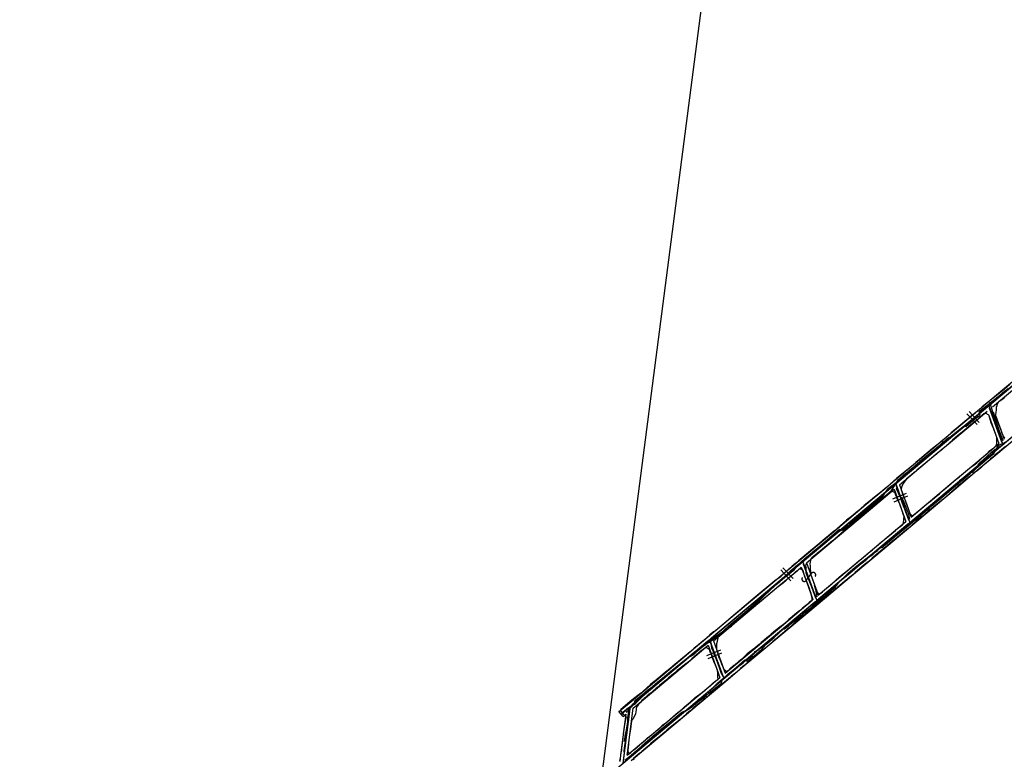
# Model space of a CAD drawing. Header units: inches. Extents: x 1 to 626000, y 0 to 7596230.
# Tile 8 of 68: x 619058 to 619869, y 7594588 to 7595198. Entities that reach past the tile are written whole.
import ezdxf

# ---------------------------------------------------------------- set-up
doc = ezdxf.new("R2010")
doc.units = ezdxf.units.IN
doc.header["$MEASUREMENT"] = 0

msp = doc.modelspace()

# ---------------------------------------------------------------- linework, layer by layer
for points in [[(619863.14, 7596229.59), (622376.43, 7596211.31), (626000.31, 7591005.87), (622022.68, 7590047.14), (622549.52, 7585576.51), (620961.88, 7582790.54), (620747.43, 7583335.41), (621199.3, 7584497.57), (622065.07, 7586183.11), (621701.56, 7589969.75), (619535.53, 7589447.67), (619057.77, 7590869.11), (619627.68, 7595272.35), (619652.78, 7595466.1), (619863.14, 7596229.59)], [(620378.5, 7595318.02), (619562.19, 7594633.25)], [(620225.04, 7595147.51), (619556.09, 7594586.37)], [(619790.95, 7594783.38), (620226.57, 7595148.8)], [(619626.09, 7594686.85), (620014.74, 7595012.87)], [(619931.02, 7594942.63), (619857.46, 7594880.94)], [(619867.31, 7594885.68), (619898.74, 7594912.04)], [(619873.41, 7594897.25), (619867.04, 7594891.74), (619866.18, 7594891.11), (619850.58, 7594878.72), (619850.36, 7594878.39), (619845.26, 7594874.02), (619841.62, 7594871.05), (619836.27, 7594866.69), (619831.31, 7594862.61), (619824.92, 7594857.24), (619821.89, 7594854.44), (619818.27, 7594851.28), (619817.98, 7594851.02), (619816.21, 7594849.61), (619814.2, 7594847.95), (619809.73, 7594844.55), (619800.98, 7594837.05), (619800.55, 7594836.69), (619795.95, 7594832.85), (619792.6, 7594829.99), (619791.31, 7594828.85), (619786.95, 7594825.28), (619780.39, 7594819.91), (619774.82, 7594815.01), (619771.98, 7594812.67), (619768.62, 7594809.9), (619766.68, 7594808.22), (619761.94, 7594804.23), (619758.66, 7594801.69), (619753.38, 7594797.48), (619748.18, 7594792.93), (619743.04, 7594788.54), (619738.92, 7594785.39), (619736.02, 7594782.99), (619728.79, 7594776.56), (619727.82, 7594775.75), (619723.92, 7594772.45), (619721.27, 7594770.21), (619716.79, 7594766.36), (619713.84, 7594763.99), (619707.58, 7594758.79), (619704.29, 7594756.07), (619702.04, 7594754.08), (619699.62, 7594752.16), (619696.97, 7594749.94), (619693.68, 7594747.15), (619692.73, 7594746.16), (619691.36, 7594744.91), (619689.76, 7594743.47), (619687.25, 7594741.31), (619686.31, 7594740.5), (619683.81, 7594738.27), (619680.11, 7594735.64), (619679.88, 7594735.47), (619663.46, 7594721.98), (619656.29, 7594715.73), (619650.63, 7594711), (619647.35, 7594708.21), (619630.49, 7594693.88), (619629.06, 7594693.32), (619627.95, 7594692.26), (619626.24, 7594690.79), (619625.02, 7594689.59), (619624.1, 7594688.79), (619623.64, 7594688.34), (619623.23, 7594687.94), (619621.79, 7594686.79), (619620.48, 7594685.73), (619618.88, 7594684.16), (619615.48, 7594681.63), (619613.42, 7594679.84), (619610.14, 7594676.83), (619606.84, 7594674.12), (619603.76, 7594671.55), (619600.35, 7594668.88), (619597.69, 7594666.83), (619593.18, 7594662.88), (619589.67, 7594660.2), (619585.78, 7594656.9), (619582.96, 7594654.44), (619580.65, 7594652.54), (619580.48, 7594652.41), (619577.25, 7594650.05), (619574.11, 7594647.05), (619568.99, 7594642.67), (619566.85, 7594640.92), (619563.43, 7594638.21), (619560.59, 7594635.84), (619556.59, 7594632.49), (619554.83, 7594630.97), (619552.81, 7594629.26), (619552.53, 7594628.88), (619552.35, 7594628.46), (619552.83, 7594627.91), (619553.82, 7594626.76), (619555.01, 7594625.35), (619555.73, 7594624.63), (619556.23, 7594624.28), (619556.77, 7594623.83), (619557.19, 7594623.38), (619556.78, 7594621.3), (619556.38, 7594619.17), (619555.69, 7594615.84), (619555.46, 7594613.05), (619554.94, 7594609.28), (619554.51, 7594605.58), (619554.07, 7594601.59), (619553.53, 7594597.47), (619553.42, 7594596.15), (619553.19, 7594594.88), (619552.94, 7594593.95), (619552.69, 7594592.1), (619552.53, 7594590.78), (619552.31, 7594589.64), (619552.06, 7594588.31), (619551.89, 7594587.25)], [(619859.11, 7594878.8), (619867.31, 7594885.68)], [(619869.16, 7594853.32), (619868.46, 7594854.17), (619867.35, 7594856.07), (619865.94, 7594860.4), (619864.19, 7594864.19), (619862.85, 7594867.93), (619861.94, 7594870.46), (619861.85, 7594870.71), (619861.79, 7594872.69), (619862.04, 7594873.91), (619862.29, 7594876.67), (619862.43, 7594878.37), (619862.8, 7594879.87), (619863.09, 7594881.14), (619864.08, 7594882.51), (619864.14, 7594882.94), (619864.62, 7594883.36), (619865.75, 7594884.23), (619866.02, 7594884.32), (619866.65, 7594884.73), (619869.2, 7594886.76)], [(619854.4, 7594878.37), (619780.85, 7594816.67)], [(619855.93, 7594879.65), (619867.57, 7594847.65)], [(619866.88, 7594849.53), (619856.61, 7594877.77)], [(619845.01, 7594867.06), (619842.55, 7594864.95), (619839.6, 7594862.48), (619835.76, 7594859.37), (619830.32, 7594854.88), (619826.19, 7594851.39), (619821.19, 7594846.93), (619818.68, 7594844.71), (619817.21, 7594843.43), (619813.73, 7594840.52), (619813.13, 7594840.03), (619804.11, 7594832.51), (619796.87, 7594826.49), (619795.36, 7594825.34), (619794.62, 7594824.72), (619792.32, 7594822.82), (619789.52, 7594820.45), (619788.29, 7594819.41), (619787.6, 7594818.67), (619785.58, 7594815.64), (619784.43, 7594813.22), (619783.92, 7594811.08), (619783.94, 7594810.01), (619784.36, 7594808.98), (619784.86, 7594807.01), (619785.04, 7594806.52), (619785.23, 7594806.08), (619786.46, 7594803.11), (619788.51, 7594798), (619789.72, 7594794.97), (619791.04, 7594790.79), (619791.37, 7594790.54), (619791.82, 7594790.06), (619792.69, 7594789.2), (619793.15, 7594789.04), (619793.27, 7594789.06), (619793.48, 7594789.26), (619799.47, 7594794.04), (619803.05, 7594797.08), (619806.43, 7594799.83), (619808.41, 7594801.36), (619809.4, 7594802.19), (619813.21, 7594805.44), (619815.37, 7594807.19), (619819.03, 7594810.41), (619822.93, 7594813.65), (619829.53, 7594819.41), (619829.75, 7594819.51), (619830.29, 7594819.97), (619831.48, 7594820.94), (619832.18, 7594821.55), (619833.47, 7594822.66), (619834.55, 7594823.55), (619835.4, 7594824.37), (619836.92, 7594825.45), (619838.35, 7594826.77), (619840.09, 7594828.1), (619842.24, 7594829.94), (619843.35, 7594830.46), (619844.69, 7594831.47), (619846.11, 7594832.54), (619847.62, 7594834.04), (619848.28, 7594834.66), (619849.42, 7594835.73), (619852.54, 7594838.38), (619854.28, 7594840), (619855.78, 7594841.37), (619856.14, 7594842.11), (619859.84, 7594844.84), (619861.47, 7594846.24), (619862.46, 7594847.19), (619862.59, 7594849.09), (619862.5, 7594851.13), (619862.62, 7594852.82), (619862.56, 7594853.46), (619862, 7594855.25), (619860.04, 7594860.28), (619858.76, 7594863.68), (619858.01, 7594865.7), (619857.18, 7594868.26), (619856.9, 7594869.56), (619856.27, 7594871.25), (619856.18, 7594871.57), (619855.76, 7594872.11), (619855.01, 7594872.58), (619854.01, 7594873.15), (619852.5, 7594873.37), (619852.05, 7594873.03), (619850.61, 7594871.84), (619847.5, 7594869.19), (619845.01, 7594867.06)], [(619846.32, 7594864.09), (619837.96, 7594873.07)], [(619839.47, 7594862.32), (619854.71, 7594875.11)], [(619848.21, 7594865.85), (619839.85, 7594874.83)], [(619855.95, 7594871.7), (619864.39, 7594848.5)], [(619861.9, 7594871.13), (619868.79, 7594852.2)], [(619821.12, 7594846.93), (619839.47, 7594862.32)], [(619860.16, 7594837.91), (619895.48, 7594867.54)], [(619869.84, 7594846.12), (619868.05, 7594844.72), (619864.92, 7594842.09), (619863.42, 7594840.86), (619862.45, 7594840.12), (619861.24, 7594839.18), (619858.37, 7594836.61), (619857.47, 7594835.8), (619856.2, 7594834.62), (619853.55, 7594832.4), (619853.02, 7594831.83), (619852.21, 7594831.14), (619851.99, 7594830.95), (619850.68, 7594829.7), (619849.26, 7594828.32), (619847.67, 7594827.08), (619846.17, 7594825.68), (619845.15, 7594825.14), (619843.27, 7594823.73), (619841.48, 7594822.28), (619840.38, 7594821.47), (619839.48, 7594820.74), (619838.22, 7594819.72), (619836.92, 7594818.66), (619834.75, 7594816.75), (619832.83, 7594815.11), (619832.72, 7594815.03), (619830.88, 7594813.59), (619823.67, 7594807.4), (619818.11, 7594802.5), (619814.25, 7594799.36), (619811.87, 7594797.4), (619808.63, 7594794.75), (619806, 7594792.74), (619801.31, 7594788.78), (619796.25, 7594784.46), (619789.63, 7594778.65), (619788.37, 7594777.61), (619782.42, 7594772.72), (619782.15, 7594772.5), (619778.99, 7594769.81), (619776.59, 7594768), (619772.5, 7594764.37), (619766.88, 7594759.9), (619762.21, 7594755.98), (619761.66, 7594755.48), (619760.02, 7594753.99), (619756.53, 7594751.16), (619753.39, 7594748.61), (619749.62, 7594745.29), (619745.82, 7594742.17), (619742.81, 7594739.52), (619735.44, 7594733.45), (619731.38, 7594729.96), (619727.97, 7594727.23), (619727.16, 7594726.58), (619722.91, 7594723.02), (619719.27, 7594719.86), (619715.66, 7594716.72), (619713.36, 7594714.88), (619710.38, 7594712.37), (619709.1, 7594711.23), (619707.57, 7594709.95), (619706.51, 7594708.92), (619702.66, 7594705.83), (619699.99, 7594703.72), (619697.41, 7594701.8), (619691.68, 7594696.76), (619680.47, 7594687.33), (619678.05, 7594685.29), (619672.6, 7594680.49), (619668.92, 7594677.46), (619663.57, 7594673.08), (619661.09, 7594671.05), (619659.25, 7594669.46), (619656, 7594666.71), (619655.03, 7594665.89), (619654.91, 7594665.84), (619651.6, 7594663.02), (619649.19, 7594660.91), (619646.99, 7594659.09), (619645.86, 7594658.13), (619643.91, 7594656.58), (619643.28, 7594655.96), (619641.69, 7594654.71), (619630.07, 7594644.97), (619626.36, 7594641.86), (619622.32, 7594638.41), (619619.28, 7594635.98), (619616.52, 7594633.89), (619614.97, 7594632.59), (619613.08, 7594630.93), (619610.65, 7594628.63), (619608.72, 7594627.18), (619607.12, 7594625.89), (619601.69, 7594621.17), (619598.02, 7594618.15), (619593.87, 7594614.72), (619590.77, 7594612.21), (619589.31, 7594611.02), (619585.47, 7594607.68), (619583.12, 7594605.64), (619579.66, 7594602.89), (619577.36, 7594600.96), (619575.64, 7594599.44), (619573.5, 7594597.57), (619571.84, 7594596.06), (619570.21, 7594594.66), (619569.41, 7594594.02), (619567.45, 7594592.44), (619563.43, 7594589.1), (619563.07, 7594588.78), (619563.84, 7594588.21)], [(619792.49, 7594784.67), (619866.03, 7594846.36)], [(619812.43, 7594839.64), (619821.12, 7594846.93)], [(619856.82, 7594842.16), (619864.39, 7594848.5)], [(619867.56, 7594847.65), (619867.56, 7594847.65)], [(619867.57, 7594847.65), (619867.57, 7594847.65)], [(619782.5, 7594814.53), (619812.43, 7594839.64)], [(619844.66, 7594831.96), (619856.82, 7594842.16)], [(619848.15, 7594827.83), (619860.16, 7594837.91)], [(619824.02, 7594814.64), (619844.66, 7594831.96)], [(619827.41, 7594810.44), (619848.15, 7594827.83)], [(619777.78, 7594814.1), (619704.23, 7594752.4)], [(619779.32, 7594815.39), (619790.95, 7594783.38)], [(619790.27, 7594785.26), (619780, 7594813.51)], [(619782.5, 7594814.53), (619792.17, 7594787.93)], [(619792.17, 7594787.93), (619824.02, 7594814.64)], [(619780.47, 7594803.05), (619780.42, 7594803.15), (619779.9, 7594804.8), (619779.73, 7594805.07), (619779.22, 7594806.9), (619778.71, 7594807.94), (619777.71, 7594808.47), (619776.59, 7594808.94), (619775.59, 7594808.83), (619773.4, 7594806.97), (619768.84, 7594803.19), (619762.34, 7594797.71), (619760.04, 7594795.66), (619755.69, 7594792.06), (619750.36, 7594787.63), (619745.65, 7594783.7), (619744, 7594782.39), (619740.53, 7594779.82), (619738.33, 7594778.03), (619736.97, 7594776.79), (619727.27, 7594768.44), (619719.04, 7594761.35), (619710.38, 7594754.27), (619709.49, 7594753.41), (619709.17, 7594752.06), (619708.76, 7594750.88), (619708.71, 7594749.36), (619708.78, 7594747.82), (619708.76, 7594746.37), (619709.16, 7594741.73), (619709.21, 7594741.13), (619712.3, 7594732.78), (619713.28, 7594729.87), (619714.34, 7594726.84), (619714.7, 7594726.05), (619715.48, 7594725.29), (619716.15, 7594724.5), (619716.36, 7594724.31), (619716.43, 7594724.25), (619716.87, 7594724.63), (619717.65, 7594725.3), (619718.96, 7594726.43), (619720.55, 7594727.89), (619723.72, 7594730.57), (619724.69, 7594731.36), (619726.86, 7594733.15), (619732.78, 7594738.31), (619736.12, 7594741.12), (619739.52, 7594743.88), (619743.54, 7594747.09), (619746.86, 7594749.92), (619748.96, 7594751.79), (619752.43, 7594754.56), (619756.54, 7594758.15), (619758.04, 7594759.36), (619760.13, 7594761.05), (619766.07, 7594766.12), (619770.36, 7594769.75), (619774.38, 7594772.97), (619779.04, 7594776.94), (619779.85, 7594777.6), (619783.1, 7594780.24), (619784.8, 7594781.62), (619784.9, 7594781.93), (619785.36, 7594782.3), (619785.74, 7594783.47), (619785.92, 7594785.59), (619786.14, 7594786.69), (619786.17, 7594788.25), (619785.53, 7594790.27), (619784.68, 7594793.11), (619782.97, 7594798.02), (619781.86, 7594800.53), (619780.47, 7594803.05)], [(619758.6, 7594794.48), (619774.49, 7594807.81)], [(619774.49, 7594807.81), (619778.1, 7594810.84)], [(619787.99, 7594807.46), (619776.7, 7594802.67)], [(619789, 7594805.09), (619777.71, 7594800.29)], [(619778.1, 7594810.84), (619787.77, 7594784.24)], [(619788.16, 7594777.51), (619827.41, 7594810.44)], [(619731.44, 7594771.7), (619758.6, 7594794.48)], [(619714.34, 7594719.11), (619790.95, 7594783.38)], [(619789.42, 7594782.1), (619715.87, 7594720.4)], [(619739.47, 7594743.72), (619784.43, 7594781.44)], [(619784.43, 7594781.44), (619787.77, 7594784.24)], [(619790.95, 7594783.38), (619790.95, 7594783.38)], [(619790.95, 7594783.38), (619790.95, 7594783.38)], [(619705.89, 7594750.27), (619731.44, 7594771.7)], [(619742.83, 7594739.49), (619788.16, 7594777.51)], [(619701.17, 7594749.83), (619627.62, 7594688.14)], [(619702.7, 7594751.12), (619714.34, 7594719.11)], [(619713.66, 7594720.99), (619703.39, 7594749.24)], [(619705.89, 7594750.27), (619709.23, 7594741.07)], [(619704.45, 7594738.28), (619707.16, 7594731.41), (619707.96, 7594729.31), (619708.62, 7594727.32), (619709.34, 7594725.13), (619709.76, 7594723.39), (619710.03, 7594722.38), (619710.18, 7594720.89), (619710.24, 7594719.96), (619709.99, 7594718.99), (619709.48, 7594718.52), (619707.94, 7594717.5), (619707.19, 7594716.57), (619705.14, 7594714.75), (619702.57, 7594712.89), (619700.11, 7594710.66), (619696.3, 7594707.6), (619694.08, 7594705.78), (619691.31, 7594703.39), (619687.06, 7594699.65), (619685.49, 7594698.28), (619685.09, 7594697.99), (619680.21, 7594694.33), (619676.82, 7594691.4), (619676.37, 7594691.01), (619673.28, 7594688.51), (619671.11, 7594686.45), (619670.26, 7594685.87), (619669.51, 7594685.5), (619668.57, 7594684.7), (619667.56, 7594683.58), (619665.5, 7594681.96), (619663.42, 7594680.01), (619661.37, 7594678.4), (619657.02, 7594675.13), (619654.67, 7594673.03), (619652.55, 7594670.88), (619652.53, 7594670.87), (619650.07, 7594669.05), (619649.28, 7594668.12), (619647, 7594666.3), (619645.69, 7594665.57), (619642.97, 7594663.04), (619641.48, 7594661.42), (619640.52, 7594660.65), (619639.72, 7594660.58), (619639.24, 7594661.38), (619638.56, 7594661.87), (619637.89, 7594662.57), (619637.56, 7594663.13), (619637.12, 7594664.36), (619636.49, 7594665.95), (619635.02, 7594669.79), (619634.05, 7594671.94), (619633.13, 7594674.67), (619633.02, 7594675.02), (619632.77, 7594675.95), (619632.49, 7594677.47), (619632.47, 7594677.58), (619632.07, 7594678.47), (619632.1, 7594679.34), (619632.07, 7594680.84), (619631.94, 7594682.14), (619631.98, 7594683.71), (619632.42, 7594685.76), (619632.88, 7594687.03), (619633.02, 7594688.2), (619633.41, 7594689.41), (619634.46, 7594690.2), (619635.48, 7594691.18), (619637.28, 7594692.88), (619640.01, 7594695.25), (619643.97, 7594698.04), (619645.36, 7594699.45), (619648.15, 7594701.86), (619650.55, 7594704.03), (619650.73, 7594704.18), (619651.82, 7594705.17), (619661.05, 7594712.94), (619667.24, 7594717.93), (619679.19, 7594727.98), (619681.53, 7594729.79), (619686.87, 7594733.98), (619689.1, 7594735.91), (619690.85, 7594737.47), (619692.3, 7594738.77), (619696.75, 7594742.75), (619698.86, 7594744.57), (619699.76, 7594745.35), (619700.84, 7594745.38), (619702.95, 7594744.17), (619703.86, 7594739.79), (619704.45, 7594738.28)], [(619683.13, 7594731.18), (619698.43, 7594744.01)], [(619692.94, 7594735.42), (619684.58, 7594744.4)], [(619694.83, 7594737.18), (619686.47, 7594746.16)], [(619698.43, 7594744.01), (619701.48, 7594746.57)], [(619701.48, 7594746.57), (619704.09, 7594739.4)], [(619704.09, 7594739.4), (619711.16, 7594719.97)], [(619705.65, 7594735.72), (619709.86, 7594741.43)], [(619706.97, 7594709.41), (619742.83, 7594739.49)], [(619709.23, 7594741.07), (619715.56, 7594723.66)], [(619713.08, 7594739.05), (619713.16, 7594739.16), (619713.23, 7594739.28), (619713.29, 7594739.4), (619713.34, 7594739.53), (619713.38, 7594739.66), (619713.42, 7594739.79), (619713.45, 7594739.92), (619713.46, 7594740.06), (619713.47, 7594740.2), (619713.47, 7594740.33), (619713.46, 7594740.47), (619713.44, 7594740.6), (619713.41, 7594740.74), (619713.37, 7594740.87), (619713.32, 7594741), (619713.27, 7594741.12), (619713.2, 7594741.24), (619713.13, 7594741.36), (619713.05, 7594741.47), (619712.96, 7594741.57), (619712.87, 7594741.67), (619712.77, 7594741.76), (619712.66, 7594741.85), (619712.55, 7594741.93), (619712.43, 7594741.99), (619712.31, 7594742.06), (619712.18, 7594742.11), (619712.05, 7594742.15), (619711.92, 7594742.19), (619711.79, 7594742.21), (619711.65, 7594742.23), (619711.51, 7594742.24), (619711.38, 7594742.24), (619711.24, 7594742.23), (619711.11, 7594742.21), (619710.97, 7594742.18), (619710.84, 7594742.14), (619710.71, 7594742.09), (619710.59, 7594742.03), (619710.47, 7594741.97), (619710.35, 7594741.9), (619710.24, 7594741.82), (619710.14, 7594741.73), (619710.04, 7594741.64), (619709.95, 7594741.53), (619709.86, 7594741.43)], [(619715.56, 7594723.66), (619739.47, 7594743.72)], [(619629.27, 7594686), (619683.13, 7594731.18)], [(619702.43, 7594738.1), (619702.35, 7594737.99), (619702.28, 7594737.87), (619702.22, 7594737.75), (619702.17, 7594737.62), (619702.12, 7594737.49), (619702.09, 7594737.36), (619702.06, 7594737.23), (619702.05, 7594737.09), (619702.04, 7594736.95), (619702.04, 7594736.82), (619702.05, 7594736.68), (619702.07, 7594736.55), (619702.1, 7594736.41), (619702.14, 7594736.28), (619702.19, 7594736.15), (619702.24, 7594736.03), (619702.31, 7594735.91), (619702.38, 7594735.79), (619702.46, 7594735.68), (619702.55, 7594735.58), (619702.64, 7594735.48), (619702.74, 7594735.39), (619702.85, 7594735.3), (619702.96, 7594735.22), (619703.08, 7594735.16), (619703.2, 7594735.09), (619703.33, 7594735.04), (619703.46, 7594735), (619703.59, 7594734.96), (619703.72, 7594734.94), (619703.86, 7594734.92), (619703.99, 7594734.91), (619704.13, 7594734.91), (619704.27, 7594734.92), (619704.4, 7594734.94), (619704.54, 7594734.97), (619704.67, 7594735.01), (619704.79, 7594735.06), (619704.92, 7594735.12), (619705.04, 7594735.18), (619705.15, 7594735.25), (619705.27, 7594735.33), (619705.37, 7594735.42), (619705.47, 7594735.51), (619705.56, 7594735.61), (619705.65, 7594735.72)], [(619547.91, 7594579.5), (619714.34, 7594719.11)], [(619712.81, 7594717.83), (619639.26, 7594656.13)], [(619701.8, 7594712.12), (619710.44, 7594719.37)], [(619710.44, 7594719.37), (619711.16, 7594719.97)], [(619714.34, 7594719.11), (619714.34, 7594719.11)], [(619685.15, 7594698.15), (619701.8, 7594712.12)], [(619688.7, 7594694.08), (619705.18, 7594707.9)], [(619705.18, 7594707.9), (619706.97, 7594709.41)], [(619648.81, 7594667.66), (619685.15, 7594698.15)], [(619652.69, 7594663.87), (619688.7, 7594694.08)], [(619553.13, 7594625.65), (619626.09, 7594686.85)], [(619624.56, 7594685.57), (619562.19, 7594633.25)], [(619617.77, 7594676.35), (619624.87, 7594682.3)], [(619624.87, 7594682.3), (619634.54, 7594655.7)], [(619626.09, 7594686.85), (619626.09, 7594686.85)], [(619626.09, 7594686.85), (619637.73, 7594654.85)], [(619637.04, 7594656.73), (619626.77, 7594684.97)], [(619629.27, 7594686), (619638.95, 7594659.39)], [(619587.35, 7594616.52), (619587.93, 7594617.1), (619588.87, 7594617.61), (619590.84, 7594619), (619596.1, 7594623.67), (619598.46, 7594625.66), (619603.38, 7594629.56), (619605.66, 7594631.78), (619608.05, 7594633.73), (619610.51, 7594635.98), (619614.26, 7594639.14), (619617.98, 7594641.87), (619622.41, 7594645.37), (619624.17, 7594647.06), (619625.38, 7594648.11), (619626.39, 7594648.99), (619627.79, 7594650.2), (619628.91, 7594651.24), (619631.17, 7594652.97), (619633.04, 7594654.32), (619632.86, 7594656.06), (619632.84, 7594659.17), (619632.5, 7594661.66), (619631.63, 7594663.92), (619630.79, 7594665.95), (619629.66, 7594668.79), (619628.85, 7594670.68), (619628.43, 7594671.67), (619627.64, 7594674.62), (619627.49, 7594675.3), (619627.46, 7594675.43), (619627.23, 7594675.81), (619626.87, 7594676.24), (619626.42, 7594676.39), (619626.25, 7594678.37), (619625.78, 7594678.69), (619624.79, 7594679.42), (619624.1, 7594679.93), (619623.66, 7594680.27), (619622.84, 7594680.54), (619620.7, 7594678.84), (619618.92, 7594677.44), (619617.18, 7594676.18), (619614.89, 7594674.14), (619611.52, 7594671.23), (619609.67, 7594669.54), (619608.17, 7594668.2), (619607.35, 7594667.58), (619606.87, 7594667.22), (619601.25, 7594662.97), (619599.42, 7594661.41), (619596.22, 7594658.7), (619592.08, 7594655.34), (619590.47, 7594653.83), (619584.81, 7594649.17), (619583.54, 7594648.08)], [(619606.63, 7594667), (619617.77, 7594676.35)], [(619634.9, 7594678.27), (619623.61, 7594673.47)], [(619635.91, 7594675.89), (619624.61, 7594671.1)], [(619559.71, 7594634.7), (619603.23, 7594671.2)], [(619563.2, 7594630.58), (619606.63, 7594667)], [(619638.95, 7594659.39), (619648.81, 7594667.66)], [(619641.12, 7594654.17), (619652.69, 7594663.87)], [(619559.17, 7594588.95), (619636.2, 7594653.56)], [(619617.31, 7594634.2), (619641.12, 7594654.17)], [(619620.19, 7594643.66), (619634.54, 7594655.7)], [(619583.54, 7594648.08), (619582.06, 7594646.81), (619579.69, 7594644.78), (619577.05, 7594642.59), (619574.61, 7594640.53), (619573.13, 7594639.24), (619572.11, 7594638.43), (619571.2, 7594637.68), (619570.16, 7594636.75), (619569.28, 7594635.5), (619567.94, 7594634.02), (619567.11, 7594633.13), (619565.92, 7594631.18), (619565.57, 7594630.2), (619565.5, 7594629.21), (619565.34, 7594627.72), (619564.88, 7594625.42), (619564.03, 7594623.49), (619563.1, 7594621.74), (619562.48, 7594621.24), (619562.03, 7594620.75), (619561.74, 7594619.17), (619561.5, 7594618.11), (619561.03, 7594615.26), (619560.57, 7594611.52), (619560.16, 7594608.73), (619559.88, 7594606.22), (619559.64, 7594604.33), (619559.31, 7594601.03), (619558.91, 7594597.78), (619558.74, 7594596.53), (619558.63, 7594595.74), (619558.61, 7594595.05), (619559.19, 7594593.74), (619559.6, 7594592.97), (619559.66, 7594592.92), (619560.05, 7594593.11), (619561.09, 7594594.05), (619561.97, 7594594.79), (619562.82, 7594595.44), (619564.66, 7594596.9), (619566.26, 7594598.31), (619568.17, 7594600), (619569.64, 7594601.25), (619572.05, 7594603.31), (619574.95, 7594605.88), (619576.84, 7594607.41), (619578.86, 7594609), (619580.05, 7594609.94), (619581.87, 7594611.49), (619584.94, 7594614.11), (619587.35, 7594616.52)], [(619613.82, 7594638.31), (619620.19, 7594643.66)], [(619552.48, 7594628.63), (619559.71, 7594634.7)], [(619603.35, 7594629.53), (619613.82, 7594638.31)], [(619607.07, 7594625.6), (619617.31, 7594634.2)], [(619551.39, 7594627.72), (619552.48, 7594628.63)], [(619553.13, 7594625.65), (619551.39, 7594627.72)], [(619554.86, 7594623.58), (619553.13, 7594625.65)], [(619553.13, 7594625.65), (619553.13, 7594625.65)], [(619560.66, 7594631.97), (619554.56, 7594585.08)], [(619559.13, 7594630.68), (619554.66, 7594626.93)], [(619560.4, 7594629.98), (619554.82, 7594587.07)], [(619558.13, 7594591.6), (619603.35, 7594629.53)], [(619558.32, 7594593.04), (619563.21, 7594630.6)], [(619560.66, 7594631.97), (619560.66, 7594631.97)], [(619560.66, 7594631.97), (619560.66, 7594631.97)], [(619560.66, 7594631.97), (619560.66, 7594631.97)], [(619561.44, 7594587.33), (619607.07, 7594625.6)], [(619557.09, 7594625.45), (619552.99, 7594593.91)], [(619554.86, 7594623.58), (619555.88, 7594624.43)], [(619555.88, 7594624.43), (619557.09, 7594625.45)], [(619552.99, 7594593.91), (619552.02, 7594586.47)], [(619558.13, 7594591.6), (619558.32, 7594593.04)], [(619559.17, 7594588.95), (619560.7, 7594590.24)]]:
    msp.add_lwpolyline(points)
at = {"elevation": 0}
for points in [[(619863.98, 7594889.93), (619895.26, 7594916.17)], [(619836.27, 7594866.69), (619863.98, 7594889.93)], [(619817.66, 7594851.07), (619836.27, 7594866.69)], [(619809.14, 7594843.93), (619817.66, 7594851.07)], [(619778.88, 7594818.54), (619809.14, 7594843.93)], [(619755.05, 7594798.55), (619771.23, 7594812.13)], [(619771.23, 7594812.13), (619778.88, 7594818.54)], [(619728.04, 7594775.89), (619755.05, 7594798.55)], [(619694.95, 7594748.14), (619728.04, 7594775.89)], [(619679.77, 7594735.41), (619694.95, 7594748.14)], [(619614.43, 7594680.6), (619679.77, 7594735.41)], [(619603.23, 7594671.2), (619614.43, 7594680.6)]]:
    msp.add_lwpolyline(points, dxfattribs=at)
for points in [[(619557.32, 7594627.1, 112.44), (619559.43, 7594629.2, 112.64), (619560.57, 7594630.35, 112.8), (619562.06, 7594631.84, 112.92), (619563.75, 7594633.53, 112.98), (619564.89, 7594634.67, 112.97), (619564.12, 7594636.33, 112.94), (619565.6, 7594637.54, 113.02), (619567.79, 7594639.33, 113.08), (619569.51, 7594640.73, 113.23), (619572.5, 7594643.17, 113.43), (619575.28, 7594645.44, 113.69), (619577.6, 7594647.33, 113.86), (619578.9, 7594648.4, 114), (619581.44, 7594650.47, 114.25), (619583.43, 7594652.1, 114.45), (619588.89, 7594656.55, 115.29), (619594.23, 7594660.91, 115.89), (619600.94, 7594666.38, 116.59), (619608.08, 7594672.21, 117.6), (619613.36, 7594676.52, 117.94), (619619.46, 7594680.88, 118.49), (619620.83, 7594681.88, 118.67), (619622.78, 7594682.92, 118.86), (619623.49, 7594683.62, 118.96), (619624.09, 7594684.06, 119.05), (619625.75, 7594685.28, 119.12), (619628.45, 7594687.65, 119.53), (619630.43, 7594689.22, 119.71), (619632.52, 7594690.59, 119.87), (619635.31, 7594692.48, 120.12), (619637.44, 7594694.31, 120.17), (619642.01, 7594698.24, 120.8), (619645.52, 7594701.26, 121), (619648.57, 7594703.89, 121.25), (619654.97, 7594709.4, 122.19), (619659.87, 7594713.62, 122.81), (619666.58, 7594719.41, 123.6), (619681.6, 7594732.94, 124.92), (619688.04, 7594738.28, 125.17), (619690.02, 7594739.92, 125.48), (619693.5, 7594742.8, 125.78), (619695.66, 7594744.59, 125.95), (619699.75, 7594749.46, 126.41), (619701.6, 7594751.05, 126.41), (619703.81, 7594752.93, 126.72), (619706.64, 7594755.35, 126.94), (619708.28, 7594756.75, 127.2), (619711.18, 7594759.22, 127.44), (619715.45, 7594762.87, 127.78), (619720.92, 7594767.54, 128.57), (619725.15, 7594771.15, 129.29), (619730.75, 7594775.93, 130.15), (619733.1, 7594777.94, 130.3), (619735.9, 7594777.24, 130.29), (619739.18, 7594780.04, 130.73), (619741.01, 7594781.51, 130.87), (619743.88, 7594783.67, 131.18), (619745.62, 7594785.06, 131.45), (619748.52, 7594787.57, 131.64), (619753.6, 7594791.47, 132.11), (619757.83, 7594795.03, 132.29), (619767.32, 7594802.77, 133.15), (619773.69, 7594807.93, 133.82), (619775.97, 7594809.77, 134.03), (619781.5, 7594818.89, 134.78), (619783.27, 7594820.33, 134.98), (619784.93, 7594821.77, 135.05), (619786.44, 7594822.97, 135.22), (619789.38, 7594825.33, 135.22), (619790.7, 7594826.49, 135.41), (619791.99, 7594827.64, 135.62), (619794.77, 7594829.67, 135.93), (619797.14, 7594831.64, 136.33), (619799.95, 7594833.98, 136.35), (619805.6, 7594838.67, 136.7), (619808.2, 7594840.83, 136.86), (619812.25, 7594844.29, 137.4), (619813.09, 7594845.02, 137.59), (619813.54, 7594845.42, 137.74), (619814.95, 7594846.66, 137.99), (619815.57, 7594847.2, 138.04), (619816.54, 7594848.05, 138.12), (619817.06, 7594848.51, 138.17), (619817.52, 7594848.92, 138.24), (619818.56, 7594849.83, 138.33), (619819.69, 7594850.83, 138.42), (619820.31, 7594851.38, 138.45), (619821.24, 7594852.19, 138.53), (619823.01, 7594853.4, 138.62), (619824.12, 7594853.16, 138.54), (619829.48, 7594857.48, 138.97), (619834.26, 7594861.36, 139.27), (619837.92, 7594864.33, 139.51), (619858.56, 7594882.75, 141.48), (619863.34, 7594886.41, 141.99), (619868.13, 7594890.28, 142.54), (619868.47, 7594890.58, 142.78), (619868.46, 7594891.01, 142.83), (619868.61, 7594891.16, 143.12), (619871.82, 7594894, 143.32)], [(619563.74, 7594633.37, 109.58), (619564.93, 7594634.33, 109.62), (619571.39, 7594640.59, 109.98), (619573.65, 7594643.37, 110.07), (619577.23, 7594646.8, 110.07), (619580.76, 7594649.62, 110.61), (619584.74, 7594653.1, 111.23), (619586.64, 7594654.74, 111.46), (619592.11, 7594659.03, 112.22), (619598.36, 7594664.11, 113), (619604.08, 7594668.82, 113.7), (619607.44, 7594671.54, 114.12), (619612.95, 7594674.76, 114.42), (619616.11, 7594677.6, 114.66), (619619.66, 7594680.63, 114.98), (619622.53, 7594682.85, 115.3), (619623.94, 7594683.89, 115.38), (619626.03, 7594684.98, 115.4), (619626.66, 7594685.44, 115.77), (619628.93, 7594687.26, 116.1), (619629.78, 7594687.95, 116.07), (619631.33, 7594689.2, 116.31), (619635.09, 7594692.17, 116.74), (619637.36, 7594693.93, 116.93), (619640.91, 7594697.1, 117.06), (619648.62, 7594703.53, 117.66), (619652.26, 7594707.05, 118.42), (619657.71, 7594711.25, 119.07), (619666.58, 7594718.69, 120.34), (619680.31, 7594732.21, 121.52), (619684.69, 7594735.78, 121.74), (619686, 7594737.62, 122.04), (619689.76, 7594740.58, 122.28), (619692.93, 7594743.82, 122.62), (619694.93, 7594745.6, 122.78), (619695.92, 7594746.41, 122.92), (619696.9, 7594747.17, 122.89), (619698.48, 7594748.58, 123.13), (619699.43, 7594749.22, 123.14), (619700.8, 7594750.47, 123.22), (619704.79, 7594754.11, 123.48), (619707.32, 7594756.06, 123.58), (619711.14, 7594759.18, 124.05), (619714.9, 7594762.37, 124.38), (619721.68, 7594768.11, 125.21), (619727.74, 7594773.25, 126.28), (619737.11, 7594778.78, 127.26), (619740.36, 7594780.87, 127.57), (619743.34, 7594784.3, 127.9), (619746.34, 7594786.56, 127.98), (619750.23, 7594789.58, 128.5), (619757.26, 7594795.82, 128.86), (619764.77, 7594802.09, 129.53), (619768.71, 7594805.17, 130), (619773.31, 7594811.68, 130.42), (619780.83, 7594817.28, 130.99), (619781.9, 7594818.25, 131.15), (619786.86, 7594823, 131.28), (619803.43, 7594837.19, 132.67), (619803.45, 7594837.21, 132.68), (619823.55, 7594853.47, 134.64), (619834.94, 7594862.58, 135.8), (619837.48, 7594862.97, 136.53), (619840.61, 7594865.68, 136.57), (619842.94, 7594867.63, 136.61), (619845.29, 7594869.5, 136.54), (619847.11, 7594870.56, 136.51), (619848.99, 7594871.98, 136.58), (619848.15, 7594874.99, 137.41), (619851.07, 7594877.38, 137.52), (619854.5, 7594879.97, 137.49), (619864.77, 7594888.13, 138.96), (619868.96, 7594891.65, 139.32)], [(619856.59, 7594882.79, 141.1), (619859.07, 7594874.63, 140.54), (619860.41, 7594870.23, 140.6), (619861.81, 7594865.62, 140.56), (619862.9, 7594862.01, 140.16), (619864.58, 7594856.47, 139.88), (619865.52, 7594853.37, 139.71), (619865.93, 7594852.03, 139.62), (619866.54, 7594850.01, 139.39)], [(619859.6, 7594874.53, 137.27), (619862.22, 7594865.65, 136.8), (619864.35, 7594859.79, 136.46), (619865.85, 7594855.43, 136.19), (619867.11, 7594852.72, 136.04), (619867.69, 7594851.03, 135.89)], [(619556.32, 7594587.49, 108.72), (619558.97, 7594589.73, 108.74), (619561.14, 7594591.57, 108.77), (619563.96, 7594593.95, 108.9), (619566.81, 7594596.36, 109), (619568.79, 7594598.03, 109.04), (619569.85, 7594598.94, 109.05), (619573.77, 7594602.25, 109.33), (619577.86, 7594605.72, 109.56), (619582.84, 7594609.93, 110.1), (619585.18, 7594611.91, 110.07), (619589.45, 7594615.53, 110.25), (619590.12, 7594616.09, 110.31), (619603.23, 7594627.18, 111.45), (619608.35, 7594629.39, 112.11), (619609.9, 7594630.6, 112.2), (619611.86, 7594632.19, 112.35), (619612.67, 7594632.89, 112.54), (619613.85, 7594633.92, 112.77), (619615.37, 7594635.08, 112.99), (619617.52, 7594637.81, 113.42), (619619.86, 7594638.77, 113.74), (619622.86, 7594642.04, 114.23), (619624.95, 7594643.92, 114.65), (619629.2, 7594647.69, 115.27), (619633.16, 7594651.62, 115.85), (619634.43, 7594652.82, 115.93), (619636.57, 7594654.59, 116), (619637.42, 7594655.29, 116.07), (619641.07, 7594658.32, 116.42), (619642.98, 7594659.89, 116.48), (619646.4, 7594662.72, 116.79), (619649.05, 7594664.92, 116.67), (619652.18, 7594666.81, 116.82), (619653.58, 7594667.79, 116.97), (619655.66, 7594669.62, 117.16), (619657.61, 7594671.17, 117.31), (619659.43, 7594672.51, 117.57), (619660.97, 7594673.84, 117.86), (619662.28, 7594675.09, 118.14), (619663.52, 7594677.04, 118.49), (619666.19, 7594678.83, 118.77), (619668.7, 7594680.81, 119.06), (619671.43, 7594682.82, 119.35), (619674.43, 7594685.41, 119.74), (619676.72, 7594687.32, 119.92), (619677.86, 7594688.43, 120.03), (619681.62, 7594691.23, 120.42), (619684.66, 7594694.04, 120.65), (619685.89, 7594695.18, 120.56), (619687.69, 7594695.71, 120.51), (619690.93, 7594698.32, 120.84), (619691.89, 7594699.21, 121), (619694.51, 7594701.31, 121.27), (619696.66, 7594703.1, 121.45), (619698.64, 7594704.68, 121.66), (619700.78, 7594706.38, 121.77), (619702.82, 7594708.03, 122.05), (619703.69, 7594708.81, 122.35), (619704.66, 7594709.57, 122.48), (619705.33, 7594708.71, 122.01), (619705.54, 7594708.9, 122.24), (619706.55, 7594709.79, 122.55), (619709.88, 7594712.72, 122.89), (619717.35, 7594719.32, 123.07), (619720.37, 7594721.98, 123.5), (619725.28, 7594726.32, 124.06), (619727.94, 7594728.66, 124.5), (619729.51, 7594730.04, 124.64), (619733.53, 7594735.33, 125.68), (619741.42, 7594741.77, 126.61), (619745.34, 7594744.97, 126.89), (619749.62, 7594748.46, 127.26), (619752.9, 7594751.14, 127.54), (619755.62, 7594753.35, 127.86), (619758.37, 7594755.59, 128.19), (619760.37, 7594757.22, 128.49), (619762.55, 7594759.01, 128.73), (619764.29, 7594760.42, 128.9), (619766.82, 7594762.49, 129.1), (619768.71, 7594763.17, 129.3), (619770.7, 7594764.92, 129.44), (619776.15, 7594769.71, 129.99), (619780.5, 7594773.54, 130.34), (619787.98, 7594779.31, 130.98), (619789.42, 7594780.54, 131.13), (619791.12, 7594781.98, 131.34), (619795.02, 7594785.29, 131.52), (619797.36, 7594787.32, 131.63), (619801.44, 7594790.78, 131.82), (619804.93, 7594793.72, 132.1), (619807.27, 7594795.71, 132.34), (619808.91, 7594797.09, 132.71), (619810.67, 7594798.58, 132.94), (619813.13, 7594800.66, 133.05), (619814.79, 7594802.06, 133.09), (619816.73, 7594803.71, 133.22), (619819.48, 7594806.04, 133.38), (619821.75, 7594807.96, 133.47), (619826.83, 7594812.26, 134.05), (619831.55, 7594816.25, 134.76), (619832.11, 7594818.28, 135.01), (619833.59, 7594819.2, 135.18), (619833.99, 7594819.7, 135.27), (619835.09, 7594820.48, 135.38), (619835.58, 7594820.91, 135.45), (619835.88, 7594821.07, 135.63), (619837, 7594821.75, 135.69), (619837.9, 7594822.42, 136), (619838.17, 7594822.62, 136.08), (619838.64, 7594822.93, 136.2), (619839.07, 7594823.12, 136.29), (619839.9, 7594823.58, 136.29), (619842.78, 7594825.29, 136.36), (619844.48, 7594826.87, 136.55), (619845.98, 7594828.26, 136.65), (619847.82, 7594832.07, 137.01), (619849.44, 7594833.56, 137.19), (619851.03, 7594834.7, 137.42), (619855.27, 7594838.58, 137.87), (619858.33, 7594841.4, 138.31), (619860.29, 7594842.94, 138.54), (619863.63, 7594845.21, 138.81), (619865.94, 7594846.74, 139.02), (619868.17, 7594848, 139.17), (619870.39, 7594850.12, 139.39)], [(619569.79, 7594598.94, 105.58), (619573.31, 7594602.08, 105.81), (619576.21, 7594604.53, 106.04), (619579.35, 7594607.25, 106.25), (619582.36, 7594609.92, 106.56), (619587.81, 7594614.5, 106.89), (619599.12, 7594623.62, 107.69), (619611.99, 7594631.88, 108.97), (619614.31, 7594634.07, 109.27), (619618.57, 7594637.29, 109.83), (619621.18, 7594639.2, 110.39), (619623.33, 7594640.77, 110.74), (619625.78, 7594642.98, 111.17), (619629.48, 7594646.03, 111.54), (619635.82, 7594651.03, 111.91), (619636.35, 7594654.07, 111.99), (619641.23, 7594658.65, 112.59), (619644.57, 7594661.26, 112.85), (619647.83, 7594664, 113.28), (619655.19, 7594670.16, 113.88), (619657.01, 7594669.31, 113.88), (619659.99, 7594671.39, 114.28), (619663.01, 7594673.93, 114.74), (619666.79, 7594677.03, 115.22), (619669.22, 7594679.41, 115.52), (619672.43, 7594682.91, 115.93), (619679.18, 7594688.74, 116.7), (619686.61, 7594695.5, 117.23), (619693.62, 7594701.88, 117.81), (619695.68, 7594701.76, 117.94), (619698.66, 7594703.86, 118.2), (619701.42, 7594706.49, 118.56), (619703.23, 7594708.01, 118.67), (619704.87, 7594709.71, 118.87), (619708.26, 7594712.38, 119.2), (619709.34, 7594713.23, 119.37), (619712.25, 7594715.76, 119.57), (619714.93, 7594718.35, 119.69), (619717.91, 7594720.76, 119.84), (619721.51, 7594723.64, 120.1), (619740.46, 7594742.01, 122.8), (619747.45, 7594747.69, 123.64), (619751.24, 7594750.87, 123.95), (619754.65, 7594753.51, 124.3), (619758.59, 7594756.53, 124.84), (619760.95, 7594758.47, 125.08), (619766.66, 7594763.08, 125.7), (619775.44, 7594770.25, 126.67), (619779.54, 7594772.49, 126.99), (619792.35, 7594783.08, 127.63), (619797.8, 7594787.69, 127.97), (619801.6, 7594790.9, 128.2), (619806.76, 7594795.27, 128.8), (619810.31, 7594798.27, 129.24), (619814.19, 7594801.56, 129.57), (619817.61, 7594804.46, 129.71), (619823.03, 7594809.04, 129.86), (619831.35, 7594816.08, 130.61), (619833.75, 7594818.11, 131.11), (619836.96, 7594820.83, 131.66), (619840.54, 7594823.85, 132.25), (619845.72, 7594828.25, 132.87), (619854.48, 7594835.65, 133.67), (619860.12, 7594840.35, 134.99), (619863.87, 7594846.91, 135.5), (619865.8, 7594848.11, 135.62), (619868.1, 7594848.84, 135.74), (619870.8, 7594850.47, 135.74)], [(619790.66, 7594785.92, 131.51), (619790.42, 7594786.23, 131.47), (619790.4, 7594786.25, 131.45), (619790.19, 7594786.77, 131.46), (619789.41, 7594788.05, 131.61), (619789.11, 7594789.08, 131.76), (619787.79, 7594792.06, 132.59), (619787.2, 7594793.79, 132.75), (619785.95, 7594796.12, 132.96), (619784.69, 7594799.93, 133.25), (619783.55, 7594803.41, 133.41), (619781.56, 7594807.69, 133.68), (619780.59, 7594809.8, 133.75), (619779.86, 7594811.66, 133.81)], [(619791, 7594786.15, 127.74), (619790.72, 7594787.43, 127.94), (619790.04, 7594790.45, 128.38), (619788.78, 7594793.57, 128.82), (619787.87, 7594795.8, 129.4), (619786.23, 7594799.87, 129.75), (619784.43, 7594804.33, 129.99)], [(619713.77, 7594721.95, 123.12), (619713.27, 7594723.1, 123.28), (619712.63, 7594724.55, 123.71), (619712.32, 7594725.28, 123.71), (619711.45, 7594727.27, 123.95), (619710.19, 7594730.17, 124.24), (619705.54, 7594741.62, 125.88), (619705.64, 7594744.87, 126.04), (619705.75, 7594745.5, 126.2), (619705.25, 7594747.18, 126.28), (619705.46, 7594749.28, 126.26)], [(619712.16, 7594731.7, 121.21), (619713.14, 7594728.11, 120.61), (619713.71, 7594725.51, 120.22), (619714.45, 7594722.14, 119.78)], [(619626.91, 7594684.87, 119.19), (619627.34, 7594683.37, 118.96), (619627.94, 7594681.27, 119.03), (619628.42, 7594679.59, 119.06), (619628.83, 7594678.15, 118.77), (619629.47, 7594675.92, 118.59), (619630.26, 7594674.22, 118.29), (619630.83, 7594672.37, 118.12), (619631.7, 7594669.84, 117.82), (619632.46, 7594668.21, 117.52), (619632.69, 7594667.51, 117.31), (619633.45, 7594665.83, 117.12), (619634.07, 7594664.02, 116.91), (619635.33, 7594660.28, 116.58), (619635.92, 7594658.38, 116.4)], [(619627.03, 7594683.34, 115.33), (619627.67, 7594680.26, 115.26), (619628.88, 7594677.09, 115.17), (619630.16, 7594673.7, 114.84), (619631.6, 7594670.18, 114.43), (619635.29, 7594659.74, 112.77)], [(619555.67, 7594594.2, 109.78), (619555.79, 7594595.14, 109.99), (619556.35, 7594599.59, 110.31), (619556.74, 7594602.61, 110.55), (619556.96, 7594604.32, 110.77), (619557.31, 7594607.05, 111.06), (619557.85, 7594611.31, 111.34), (619558.14, 7594613.57, 111.52), (619558.51, 7594616.51, 111.87), (619558.95, 7594619.95, 112.22), (619559.21, 7594622.53, 112.42), (619559.52, 7594624.9, 112.37), (619559.86, 7594627.43, 112.47), (619560.07, 7594629, 112.75), (619560.39, 7594631.34, 112.85)], [(619555.98, 7594602.89, 106.97), (619556.86, 7594608.9, 107.55), (619557.39, 7594610.97, 107.77), (619558.67, 7594619.25, 108.76), (619558.66, 7594622.72, 108.92), (619559.18, 7594626.12, 109.08), (619559.63, 7594628.41, 109.11), (619560.02, 7594630.43, 109.09)]]:
    msp.add_polyline3d(points)

doc.saveas('drawing.dxf')
